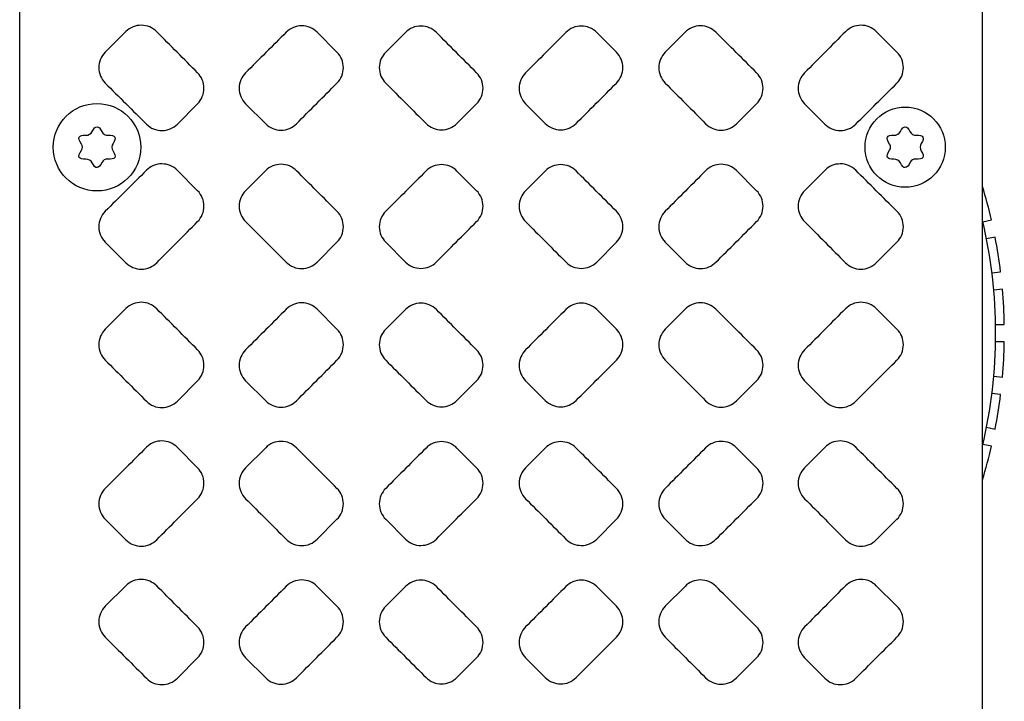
# Model space of a CAD drawing. Header units: millimetres. Extents: x 2329 to 5782, y 1296 to 2780.
# Tile 122 of 123: x 5715 to 5782, y 2290 to 2337. Entities that reach past the tile are written whole.
import ezdxf

# ---------------------------------------------------------------- set-up
doc = ezdxf.new("R2010")
doc.units = ezdxf.units.MM
doc.header["$LTSCALE"] = 0.3
doc.layers.add('00_COMPONENTS', color=7, linetype='Continuous')
doc.layers.add('51__DRAFT_DIMS', color=7, linetype='Continuous')
doc.styles.add('尺寸值样式', font='兰亭黑 GBK.TTF', dxfattribs={"height": 4})
doc.dimstyles.new('1直线标注', dxfattribs={"dimtxt": 4, "dimasz": 3, "dimexe": 2.5, "dimexo": 0, "dimtad": 1, "dimdec": 1, "dimdsep": 46, "dimtxsty": '尺寸值样式', "dimcen": 0, "dimclrd": 8, "dimclre": 8, "dimclrt": 7, "dimadec": 0, "dimazin": 0, "dimtp": 0.001, "dimtm": 0.001, "dimtfac": 1, "dimtdec": 1, "dimtmove": 0, "dimatfit": 0, "dimldrblk": '_FILLED', "dimfxl": 1, "dimtolj": 1, "dimlwd": 15, "dimlwe": 15, "dimarcsym": 0})

# ---------------------------------------------------------------- blocks, each defined once
blk = doc.blocks.new('*D386')
at = {"layer": '51__DRAFT_DIMS', "color": 8, "lineweight": 15}
for p, q in [((5720.16, 2341.844), (5703.871, 2341.844)), ((5706.371, 2338.844), (5706.371, 2229.844)), ((5720.16, 2226.844), (5703.871, 2226.844))]:
    blk.add_line(p, q, dxfattribs=at)
at = {"layer": '51__DRAFT_DIMS', "color": 8}
for points in [[(5706.871, 2338.844), (5705.871, 2338.844), (5706.371, 2341.844)], [(5705.871, 2229.844), (5706.871, 2229.844), (5706.371, 2226.844)]]:
    blk.add_solid(points, dxfattribs=at)
at = {"layer": 'Defpoints', "color": 0}
for p in [(5720.16, 2341.844), (5706.371, 2226.844), (5720.16, 2226.844)]:
    blk.add_point(p, dxfattribs=at)
at = {"layer": '51__DRAFT_DIMS', "color": 7, "insert": (5700.412, 2284.48), "char_height": 4, "attachment_point": 2, "rotation": 90, "line_spacing_factor": 0.9, "style": '尺寸值样式'}
blk.add_mtext('\\A1;115', dxfattribs=at)
blk = doc.blocks.new('_FILLED')
at = {"color": 0, "linetype": 'ByBlock'}
blk.add_solid([(0, 0), (-1, 0.167), (-1, -0.167)], dxfattribs=at)

msp = doc.modelspace()

# ---------------------------------------------------------------- linework, layer by layer
at = {"layer": '00_COMPONENTS'}
for p, q in [((5714.66036, 2223.7591), (5714.66036, 2344.92845)), ((5780.66036, 2223.7591), (5780.66036, 2344.92933)), ((5721.94088, 2336.02249), (5720.52501, 2334.61089)), ((5774.79571, 2334.61089), (5773.37985, 2336.02249)), ((5736.41076, 2334.61089), (5735.05084, 2335.97631)), ((5741.10538, 2335.96567), (5739.75131, 2334.61089)), ((5755.56941, 2334.61089), (5754.21534, 2335.96567)), ((5760.26989, 2335.97631), (5758.90996, 2334.61089)), ((5725.46858, 2329.68061), (5726.85657, 2331.07665)), ((5730.1467, 2331.07665), (5731.52313, 2329.70193)), ((5744.63309, 2329.72497), (5745.98169, 2331.07665)), ((5749.33903, 2331.07665), (5750.68763, 2329.72497)), ((5763.79759, 2329.70193), (5765.17402, 2331.07665)), ((5768.46415, 2331.07665), (5769.85214, 2329.68061)), ((5726.85657, 2325.11089), (5725.46858, 2326.50694)), ((5731.52313, 2326.48562), (5730.1467, 2325.11089)), ((5745.98169, 2325.11089), (5744.63309, 2326.46257)), ((5750.68763, 2326.46257), (5749.33903, 2325.11089)), ((5765.17402, 2325.11089), (5763.79759, 2326.48562)), ((5769.85214, 2326.50694), (5768.46415, 2325.11089)), ((5780.68962, 2322.97776), (5781.2766, 2323.10253)), ((5781.5261, 2321.92875), (5780.93912, 2321.80399)), ((5720.52501, 2321.57665), (5721.94088, 2320.16506)), ((5735.05084, 2320.21123), (5736.41076, 2321.57665)), ((5739.75131, 2321.57665), (5741.10538, 2320.22187)), ((5754.21534, 2320.22187), (5755.56941, 2321.57665)), ((5758.90996, 2321.57665), (5760.26989, 2320.21123)), ((5773.37985, 2320.16506), (5774.79571, 2321.57665)), ((5781.30665, 2319.48345), (5781.90346, 2319.54617)), ((5782.02889, 2318.35275), (5781.43209, 2318.29002)), ((5721.94088, 2317.02249), (5720.52501, 2315.61089)), ((5736.41076, 2315.61089), (5735.05084, 2316.97631)), ((5741.10538, 2316.96567), (5739.75131, 2315.61089)), ((5755.56941, 2315.61089), (5754.21534, 2316.96567)), ((5760.26989, 2316.97631), (5758.90996, 2315.61089)), ((5774.79571, 2315.61089), (5773.37985, 2317.02249)), ((5781.55505, 2315.94377), (5782.15514, 2315.94377)), ((5782.15514, 2314.74377), (5781.55505, 2314.74377)), ((5781.43209, 2312.39753), (5782.02889, 2312.3348)), ((5725.46858, 2310.68061), (5726.85657, 2312.07665)), ((5730.1467, 2312.07665), (5731.52313, 2310.70193)), ((5744.63309, 2310.72497), (5745.98169, 2312.07665)), ((5749.33903, 2312.07665), (5750.68763, 2310.72497)), ((5763.79759, 2310.70193), (5765.17402, 2312.07665)), ((5768.46415, 2312.07665), (5769.85214, 2310.68061)), ((5781.90346, 2311.14137), (5781.30665, 2311.2041)), ((5780.93912, 2308.88356), (5781.5261, 2308.75879)), ((5781.2766, 2307.58502), (5780.68962, 2307.70978)), ((5726.85657, 2306.11089), (5725.46858, 2307.50694)), ((5731.52313, 2307.48562), (5730.1467, 2306.11089)), ((5745.98169, 2306.11089), (5744.63309, 2307.46257)), ((5750.68763, 2307.46257), (5749.33903, 2306.11089)), ((5765.17402, 2306.11089), (5763.79759, 2307.48562)), ((5769.85214, 2307.50694), (5768.46415, 2306.11089)), ((5720.52501, 2302.57665), (5721.94088, 2301.16506)), ((5735.05084, 2301.21123), (5736.41076, 2302.57665)), ((5739.75131, 2302.57665), (5741.10538, 2301.22187)), ((5754.21534, 2301.22187), (5755.56941, 2302.57665)), ((5758.90996, 2302.57665), (5760.26989, 2301.21123)), ((5773.37985, 2301.16506), (5774.79571, 2302.57665)), ((5721.94088, 2298.02249), (5720.52501, 2296.61089)), ((5736.41076, 2296.61089), (5735.05084, 2297.97631)), ((5741.10538, 2297.96567), (5739.75131, 2296.61089)), ((5755.56941, 2296.61089), (5754.21534, 2297.96567)), ((5760.26989, 2297.97631), (5758.90996, 2296.61089)), ((5774.79571, 2296.61089), (5773.37985, 2298.02249)), ((5725.46858, 2291.68061), (5726.85657, 2293.07665)), ((5730.1467, 2293.07665), (5731.52313, 2291.70193)), ((5744.63309, 2291.72497), (5745.98169, 2293.07665)), ((5749.33903, 2293.07665), (5750.68763, 2291.72497)), ((5763.79759, 2291.70193), (5765.17402, 2293.07665)), ((5768.46415, 2293.07665), (5769.85214, 2291.68061))]:
    msp.add_line(p, q, dxfattribs=at)
for centre, radius in [((5719.96036, 2328.09377), 3), ((5775.36036, 2328.09377), 2.75)]:
    msp.add_circle(centre, radius, dxfattribs=at)
for centre, radius, start, end in [((5719.2043, 2329.40331), 0.48792, 267.192501, 332.8074989), ((5720.70106, 2329.37671), 0.46217, 206.7657738, 273.2342262), ((5774.6043, 2329.40331), 0.48792, 267.192501, 332.8074989), ((5776.10106, 2329.37671), 0.46217, 206.7657738, 273.2342262), ((5718.58747, 2328.09377), 0.37218, 325.3043116, 34.6956884), ((5721.47248, 2328.09377), 0.48792, 147.1925011, 212.807499), ((5773.98747, 2328.09377), 0.37218, 325.3043116, 34.6956884), ((5776.87248, 2328.09377), 0.48792, 147.1925011, 212.807499), ((5719.21966, 2326.81084), 0.46217, 26.7657738, 93.2342262), ((5720.64681, 2326.90481), 0.37218, 85.3043116, 154.6956884), ((5774.61966, 2326.81084), 0.46217, 26.7657738, 93.2342262), ((5776.04681, 2326.90481), 0.37218, 85.3043116, 154.6956884), ((5747.66036, 2315.34377), 34.5, 12.9964986, 16.9565918), ((5747.66036, 2315.34377), 33.9, 346.7848233, 13.2151767), ((5747.66036, 2315.34377), 34.5, 6.9964986, 11.0035014), ((5747.66036, 2315.34377), 34.5, 0.9964986, 5.0035014), ((5747.66036, 2315.34377), 34.5, 354.9964986, 359.0035014), ((5747.66036, 2315.34377), 34.5, 348.9964986, 353.0035014), ((5747.66036, 2315.34377), 34.5, 343.0434082, 347.0035014)]:
    msp.add_arc(centre, radius, start, end, dxfattribs=at)
for points, knots in [([(5724.05698, 2336.01289), (5723.91964, 2336.15106), (5723.58739, 2336.37582), (5723.0009, 2336.4956), (5722.41294, 2336.38248), (5722.07883, 2336.16002), (5721.94088, 2336.02249)], [0, 0, 0, 0, 0.25018143, 0.50003519, 0.74984514, 1, 1, 1, 1]), ([(5735.05084, 2335.97631), (5734.91343, 2336.11428), (5734.58081, 2336.33853), (5733.99394, 2336.45692), (5733.4062, 2336.34226), (5733.07251, 2336.11926), (5732.93473, 2335.98162)], [0, 0, 0, 0, 0.25005439, 0.49998772, 0.74990825, 1, 1, 1, 1]), ([(5743.22149, 2335.96354), (5743.08401, 2336.10137), (5742.75111, 2336.32525), (5742.16399, 2336.44257), (5741.57644, 2336.3268), (5741.24305, 2336.10341), (5741.10538, 2335.96567)], [0, 0, 0, 0, 0.24999706, 0.49995532, 0.74992163, 1, 1, 1, 1]), ([(5754.21534, 2335.96567), (5754.07774, 2336.10335), (5753.74445, 2336.32671), (5753.15702, 2336.44257), (5752.56978, 2336.32534), (5752.23678, 2336.10143), (5752.09923, 2335.96354)], [0, 0, 0, 0, 0.24996808, 0.49991307, 0.74989306, 1, 1, 1, 1]), ([(5762.38599, 2335.98162), (5762.24828, 2336.1192), (5761.9147, 2336.34216), (5761.32707, 2336.45692), (5760.74009, 2336.33863), (5760.40736, 2336.11433), (5760.26989, 2335.97631)], [0, 0, 0, 0, 0.24998124, 0.49988096, 0.74983609, 1, 1, 1, 1]), ([(5773.37985, 2336.02249), (5773.24196, 2336.15997), (5772.90796, 2336.38238), (5772.32011, 2336.4956), (5771.73351, 2336.37591), (5771.40114, 2336.15112), (5771.26374, 2336.01289)], [0, 0, 0, 0, 0.25004412, 0.49983423, 0.74970961, 1, 1, 1, 1]), ([(5720.52501, 2334.61089), (5720.38696, 2334.47326), (5720.16253, 2334.1397), (5720.04531, 2333.55102), (5720.16244, 2332.96223), (5720.3869, 2332.62856), (5720.52501, 2332.49087)], [0, 0, 0, 0, 0.24980948, 0.49993442, 0.75008231, 1, 1, 1, 1]), ([(5736.41076, 2332.49087), (5736.54823, 2332.62889), (5736.77101, 2332.96293), (5736.8869, 2333.55074), (5736.77111, 2334.13865), (5736.54829, 2334.4728), (5736.41076, 2334.61089)], [0, 0, 0, 0, 0.24994225, 0.49993409, 0.74994713, 1, 1, 1, 1]), ([(5739.75131, 2334.61089), (5739.61351, 2334.47302), (5739.38993, 2334.13919), (5739.27344, 2333.55102), (5739.38983, 2332.96274), (5739.61345, 2332.62881), (5739.75131, 2332.49087)], [0, 0, 0, 0, 0.24995954, 0.49993418, 0.74993047, 1, 1, 1, 1]), ([(5755.56941, 2332.49087), (5755.70721, 2332.62874), (5755.93079, 2332.96257), (5756.04729, 2333.55074), (5755.93089, 2334.13902), (5755.70727, 2334.47295), (5755.56941, 2334.61089)], [0, 0, 0, 0, 0.24995954, 0.49993419, 0.74993048, 1, 1, 1, 1]), ([(5758.90996, 2334.61089), (5758.77249, 2334.47287), (5758.54971, 2334.13883), (5758.43382, 2333.55103), (5758.54961, 2332.96311), (5758.77243, 2332.62896), (5758.90996, 2332.49087)], [0, 0, 0, 0, 0.24994225, 0.49993409, 0.74994713, 1, 1, 1, 1]), ([(5774.79571, 2332.49087), (5774.93376, 2332.6285), (5775.15819, 2332.96206), (5775.27541, 2333.55074), (5775.15829, 2334.13953), (5774.93382, 2334.4732), (5774.79571, 2334.61089)], [0, 0, 0, 0, 0.24980948, 0.49993442, 0.75008232, 1, 1, 1, 1]), ([(5726.85657, 2331.07665), (5726.99384, 2331.21472), (5727.21624, 2331.54885), (5727.33187, 2332.13652), (5727.21633, 2332.72431), (5726.9939, 2333.05855), (5726.85657, 2333.19668)], [0, 0, 0, 0, 0.24987219, 0.49993411, 0.7500173, 1, 1, 1, 1]), ([(5730.1467, 2333.19668), (5730.00876, 2333.05891), (5729.78476, 2332.72522), (5729.66792, 2332.13681), (5729.78467, 2331.54829), (5730.0087, 2331.21449), (5730.1467, 2331.07665)], [0, 0, 0, 0, 0.24990597, 0.49993428, 0.74998479, 1, 1, 1, 1]), ([(5745.98169, 2331.07665), (5746.11934, 2331.21462), (5746.34251, 2331.54855), (5746.45869, 2332.13652), (5746.34261, 2332.7246), (5746.1194, 2333.05865), (5745.98169, 2333.19668)], [0, 0, 0, 0, 0.24997142, 0.49993412, 0.74991814, 1, 1, 1, 1]), ([(5749.33903, 2333.19668), (5749.20138, 2333.05872), (5748.97821, 2332.72478), (5748.86203, 2332.13681), (5748.97811, 2331.54873), (5749.20133, 2331.21468), (5749.33903, 2331.07665)], [0, 0, 0, 0, 0.24997142, 0.49993412, 0.74991814, 1, 1, 1, 1]), ([(5765.17402, 2331.07665), (5765.31196, 2331.21442), (5765.53596, 2331.54812), (5765.6528, 2332.13652), (5765.53606, 2332.72504), (5765.31202, 2333.05885), (5765.17402, 2333.19668)], [0, 0, 0, 0, 0.24990597, 0.49993428, 0.74998479, 1, 1, 1, 1]), ([(5768.46415, 2333.19668), (5768.32688, 2333.05861), (5768.10448, 2332.72448), (5767.98885, 2332.13681), (5768.10439, 2331.54903), (5768.32682, 2331.21478), (5768.46415, 2331.07665)], [0, 0, 0, 0, 0.24987219, 0.49993411, 0.75001729, 1, 1, 1, 1]), ([(5719.6383, 2329.18034), (5719.74565, 2329.38929), (5719.96236, 2329.60019), (5720.17906, 2329.38537), (5720.28841, 2329.16857)], [0, 0, 0, 0, 0.49539461, 1, 1, 1, 1]), ([(5723.35247, 2329.67156), (5723.49034, 2329.53407), (5723.82429, 2329.31158), (5724.4121, 2329.19816), (5724.99876, 2329.31767), (5725.33117, 2329.5424), (5725.46858, 2329.68061)], [0, 0, 0, 0, 0.2500332, 0.49984055, 0.74972912, 1, 1, 1, 1]), ([(5731.52313, 2329.70193), (5731.66086, 2329.56436), (5731.9945, 2329.34147), (5732.58215, 2329.22691), (5733.16909, 2329.34538), (5733.50177, 2329.56974), (5733.63924, 2329.70778)], [0, 0, 0, 0, 0.24998645, 0.49987525, 0.7498231, 1, 1, 1, 1]), ([(5742.51698, 2329.72339), (5742.65457, 2329.58569), (5742.9878, 2329.36227), (5743.57519, 2329.24621), (5744.16247, 2329.36326), (5744.49553, 2329.58711), (5744.63309, 2329.72497)], [0, 0, 0, 0, 0.24996878, 0.49991851, 0.74989979, 1, 1, 1, 1]), ([(5750.68763, 2329.72497), (5750.82513, 2329.58716), (5751.15807, 2329.36335), (5751.74524, 2329.24621), (5752.33275, 2329.36217), (5752.66609, 2329.58564), (5752.80374, 2329.72339)], [0, 0, 0, 0, 0.24999028, 0.49994986, 0.74992099, 1, 1, 1, 1]), ([(5761.68148, 2329.70778), (5761.81888, 2329.56979), (5762.15145, 2329.34548), (5762.73828, 2329.22691), (5763.32605, 2329.34137), (5763.65979, 2329.5643), (5763.79759, 2329.70193)], [0, 0, 0, 0, 0.25006745, 0.4999935, 0.749903, 1, 1, 1, 1]), ([(5769.85214, 2329.68061), (5769.98949, 2329.54246), (5770.32179, 2329.31777), (5770.90833, 2329.19816), (5771.49626, 2329.31148), (5771.83032, 2329.53401), (5771.96825, 2329.67156)], [0, 0, 0, 0, 0.25016184, 0.50002875, 0.74985608, 1, 1, 1, 1]), ([(5775.0383, 2329.18034), (5775.14565, 2329.38929), (5775.36236, 2329.60019), (5775.57906, 2329.38537), (5775.68841, 2329.16857)], [0, 0, 0, 0, 0.49539461, 1, 1, 1, 1]), ([(5718.89347, 2328.30563), (5718.73811, 2328.53003), (5718.64495, 2328.84248), (5718.94576, 2328.92748), (5719.1804, 2328.91597)], [0, 0, 0, 0, 0.52076664, 1, 1, 1, 1]), ([(5720.72714, 2328.91528), (5720.96957, 2328.92897), (5721.26396, 2328.84871), (5721.18967, 2328.55559), (5721.06239, 2328.35814)], [0, 0, 0, 0, 0.50460539, 1, 1, 1, 1]), ([(5774.29347, 2328.30563), (5774.13811, 2328.53003), (5774.04495, 2328.84248), (5774.34576, 2328.92748), (5774.5804, 2328.91597)], [0, 0, 0, 0, 0.52076664, 1, 1, 1, 1]), ([(5776.12714, 2328.91528), (5776.36957, 2328.92897), (5776.66396, 2328.84871), (5776.58967, 2328.55559), (5776.46239, 2328.35814)], [0, 0, 0, 0, 0.50460539, 1, 1, 1, 1]), ([(5719.19358, 2327.27227), (5718.95115, 2327.25857), (5718.64412, 2327.34228), (5718.73811, 2327.65752), (5718.89347, 2327.88192)], [0, 0, 0, 0, 0.48383256, 1, 1, 1, 1]), ([(5721.06239, 2327.82941), (5721.18967, 2327.63196), (5721.26647, 2327.32895), (5720.94929, 2327.2534), (5720.67728, 2327.27574)], [0, 0, 0, 0, 0.47923336, 1, 1, 1, 1]), ([(5774.59358, 2327.27227), (5774.35115, 2327.25857), (5774.04412, 2327.34228), (5774.13811, 2327.65752), (5774.29347, 2327.88192)], [0, 0, 0, 0, 0.48383256, 1, 1, 1, 1]), ([(5776.46239, 2327.82941), (5776.58967, 2327.63196), (5776.66647, 2327.32895), (5776.34929, 2327.2534), (5776.07728, 2327.27574)], [0, 0, 0, 0, 0.47923336, 1, 1, 1, 1]), ([(5720.31034, 2327.06389), (5720.19368, 2326.81715), (5719.96767, 2326.57813), (5719.74166, 2326.80217), (5719.63231, 2327.01897)], [0, 0, 0, 0, 0.51616744, 1, 1, 1, 1]), ([(5725.46858, 2326.50694), (5725.33124, 2326.64509), (5724.99893, 2326.86978), (5724.41239, 2326.98938), (5723.82446, 2326.87606), (5723.4904, 2326.65354), (5723.35247, 2326.51599)], [0, 0, 0, 0, 0.25016184, 0.50002875, 0.74985608, 1, 1, 1, 1]), ([(5733.63924, 2326.47976), (5733.50184, 2326.61775), (5733.16927, 2326.84207), (5732.58244, 2326.96064), (5731.99468, 2326.84618), (5731.66093, 2326.62324), (5731.52313, 2326.48562)], [0, 0, 0, 0, 0.25006745, 0.4999935, 0.749903, 1, 1, 1, 1]), ([(5744.63309, 2326.46257), (5744.49559, 2326.60038), (5744.16265, 2326.82419), (5743.57548, 2326.94133), (5742.98798, 2326.82538), (5742.65463, 2326.60191), (5742.51698, 2326.46416)], [0, 0, 0, 0, 0.24999028, 0.49994986, 0.74992099, 1, 1, 1, 1]), ([(5752.80374, 2326.46416), (5752.66616, 2326.60185), (5752.33292, 2326.82528), (5751.74553, 2326.94133), (5751.15825, 2326.82429), (5750.82519, 2326.60044), (5750.68763, 2326.46257)], [0, 0, 0, 0, 0.24996878, 0.49991851, 0.74989978, 1, 1, 1, 1]), ([(5763.79759, 2326.48562), (5763.65986, 2326.62318), (5763.32622, 2326.84608), (5762.73857, 2326.96064), (5762.15163, 2326.84217), (5761.81895, 2326.61781), (5761.68148, 2326.47976)], [0, 0, 0, 0, 0.24998645, 0.49987524, 0.7498231, 1, 1, 1, 1]), ([(5771.96825, 2326.51599), (5771.83038, 2326.65348), (5771.49644, 2326.87597), (5770.90862, 2326.98939), (5770.32196, 2326.86987), (5769.98955, 2326.64514), (5769.85214, 2326.50694)], [0, 0, 0, 0, 0.2500332, 0.49984055, 0.74972912, 1, 1, 1, 1]), ([(5775.71034, 2327.06389), (5775.59368, 2326.81715), (5775.36767, 2326.57813), (5775.14166, 2326.80217), (5775.03231, 2327.01897)], [0, 0, 0, 0, 0.51616744, 1, 1, 1, 1]), ([(5726.85657, 2322.99087), (5726.99384, 2323.12893), (5727.21624, 2323.46306), (5727.33187, 2324.05074), (5727.21633, 2324.63852), (5726.9939, 2324.97276), (5726.85657, 2325.11089)], [0, 0, 0, 0, 0.24987219, 0.49993411, 0.7500173, 1, 1, 1, 1]), ([(5730.1467, 2325.11089), (5730.00876, 2324.97312), (5729.78476, 2324.63943), (5729.66792, 2324.05102), (5729.78467, 2323.46251), (5730.0087, 2323.1287), (5730.1467, 2322.99087)], [0, 0, 0, 0, 0.24990597, 0.49993428, 0.74998479, 1, 1, 1, 1]), ([(5745.98169, 2322.99087), (5746.11934, 2323.12883), (5746.34251, 2323.46277), (5746.45869, 2324.05074), (5746.34261, 2324.63882), (5746.1194, 2324.97287), (5745.98169, 2325.11089)], [0, 0, 0, 0, 0.24997142, 0.49993412, 0.74991814, 1, 1, 1, 1]), ([(5749.33903, 2325.11089), (5749.20138, 2324.97293), (5748.97821, 2324.63899), (5748.86203, 2324.05102), (5748.97811, 2323.46294), (5749.20133, 2323.12889), (5749.33903, 2322.99087)], [0, 0, 0, 0, 0.24997142, 0.49993412, 0.74991814, 1, 1, 1, 1]), ([(5765.17402, 2322.99087), (5765.31196, 2323.12864), (5765.53596, 2323.46233), (5765.6528, 2324.05074), (5765.53606, 2324.63925), (5765.31202, 2324.97306), (5765.17402, 2325.11089)], [0, 0, 0, 0, 0.24990597, 0.49993429, 0.7499848, 1, 1, 1, 1]), ([(5768.46415, 2325.11089), (5768.32688, 2324.97283), (5768.10448, 2324.6387), (5767.98885, 2324.05102), (5768.10439, 2323.46324), (5768.32682, 2323.129), (5768.46415, 2322.99087)], [0, 0, 0, 0, 0.24987219, 0.49993411, 0.75001729, 1, 1, 1, 1]), ([(5720.52501, 2323.69668), (5720.38696, 2323.55904), (5720.16253, 2323.22549), (5720.04531, 2322.63681), (5720.16244, 2322.04802), (5720.3869, 2321.71435), (5720.52501, 2321.57665)], [0, 0, 0, 0, 0.24980948, 0.49993442, 0.75008232, 1, 1, 1, 1]), ([(5736.41076, 2321.57665), (5736.54823, 2321.71468), (5736.77101, 2322.04872), (5736.8869, 2322.63652), (5736.77111, 2323.22444), (5736.54829, 2323.55859), (5736.41076, 2323.69668)], [0, 0, 0, 0, 0.24994225, 0.4999341, 0.74994713, 1, 1, 1, 1]), ([(5739.75131, 2323.69668), (5739.61351, 2323.5588), (5739.38993, 2323.22498), (5739.27344, 2322.63681), (5739.38983, 2322.04853), (5739.61345, 2321.7146), (5739.75131, 2321.57665)], [0, 0, 0, 0, 0.24995954, 0.49993419, 0.74993048, 1, 1, 1, 1]), ([(5755.56941, 2321.57665), (5755.70721, 2321.71453), (5755.93079, 2322.04835), (5756.04729, 2322.63652), (5755.93089, 2323.2248), (5755.70727, 2323.55874), (5755.56941, 2323.69668)], [0, 0, 0, 0, 0.24995954, 0.49993419, 0.74993048, 1, 1, 1, 1]), ([(5758.90996, 2323.69668), (5758.77249, 2323.55865), (5758.54971, 2323.22462), (5758.43382, 2322.63681), (5758.54961, 2322.04889), (5758.77243, 2321.71474), (5758.90996, 2321.57665)], [0, 0, 0, 0, 0.24994225, 0.49993409, 0.74994713, 1, 1, 1, 1]), ([(5774.79571, 2321.57665), (5774.93376, 2321.71429), (5775.15819, 2322.04784), (5775.27541, 2322.63652), (5775.15829, 2323.22532), (5774.93382, 2323.55898), (5774.79571, 2323.69668)], [0, 0, 0, 0, 0.24980948, 0.49993442, 0.75008232, 1, 1, 1, 1]), ([(5721.94088, 2320.16506), (5722.07876, 2320.02758), (5722.41277, 2319.80516), (5723.00061, 2319.69194), (5723.58721, 2319.81163), (5723.91958, 2320.03643), (5724.05698, 2320.17466)], [0, 0, 0, 0, 0.25004412, 0.49983423, 0.74970962, 1, 1, 1, 1]), ([(5732.93473, 2320.20593), (5733.07244, 2320.06835), (5733.40602, 2319.84538), (5733.99365, 2319.73063), (5734.58063, 2319.84892), (5734.91336, 2320.07321), (5735.05084, 2320.21123)], [0, 0, 0, 0, 0.24998125, 0.49988097, 0.7498361, 1, 1, 1, 1]), ([(5741.10538, 2320.22187), (5741.24298, 2320.0842), (5741.57627, 2319.86084), (5742.1637, 2319.74497), (5742.75094, 2319.8622), (5743.08394, 2320.08612), (5743.22149, 2320.22401)], [0, 0, 0, 0, 0.24996808, 0.49991307, 0.74989306, 1, 1, 1, 1]), ([(5752.09923, 2320.22401), (5752.23671, 2320.08618), (5752.56961, 2319.8623), (5753.15674, 2319.74497), (5753.74428, 2319.86074), (5754.07767, 2320.08414), (5754.21534, 2320.22187)], [0, 0, 0, 0, 0.24999706, 0.49995532, 0.74992163, 1, 1, 1, 1]), ([(5760.26989, 2320.21123), (5760.40729, 2320.07327), (5760.73991, 2319.84901), (5761.32678, 2319.73063), (5761.91452, 2319.84529), (5762.24822, 2320.06829), (5762.38599, 2320.20593)], [0, 0, 0, 0, 0.25005439, 0.49998772, 0.74990826, 1, 1, 1, 1]), ([(5771.26374, 2320.17466), (5771.40108, 2320.03649), (5771.73334, 2319.81173), (5772.31983, 2319.69195), (5772.90778, 2319.80507), (5773.24189, 2320.02752), (5773.37985, 2320.16506)], [0, 0, 0, 0, 0.25018143, 0.5000352, 0.74984515, 1, 1, 1, 1]), ([(5724.05698, 2317.01289), (5723.91964, 2317.15106), (5723.58739, 2317.37582), (5723.0009, 2317.4956), (5722.41294, 2317.38248), (5722.07883, 2317.16002), (5721.94088, 2317.02249)], [0, 0, 0, 0, 0.25018143, 0.50003519, 0.74984514, 1, 1, 1, 1]), ([(5735.05084, 2316.97631), (5734.91343, 2317.11428), (5734.58081, 2317.33853), (5733.99394, 2317.45692), (5733.4062, 2317.34226), (5733.07251, 2317.11926), (5732.93473, 2316.98162)], [0, 0, 0, 0, 0.25005439, 0.49998772, 0.74990825, 1, 1, 1, 1]), ([(5743.22149, 2316.96354), (5743.08401, 2317.10137), (5742.75111, 2317.32525), (5742.16399, 2317.44257), (5741.57644, 2317.3268), (5741.24305, 2317.10341), (5741.10538, 2316.96567)], [0, 0, 0, 0, 0.24999706, 0.49995532, 0.74992163, 1, 1, 1, 1]), ([(5754.21534, 2316.96567), (5754.07774, 2317.10335), (5753.74445, 2317.32671), (5753.15702, 2317.44257), (5752.56978, 2317.32534), (5752.23678, 2317.10143), (5752.09923, 2316.96354)], [0, 0, 0, 0, 0.24996808, 0.49991307, 0.74989306, 1, 1, 1, 1]), ([(5762.38599, 2316.98162), (5762.24828, 2317.1192), (5761.9147, 2317.34216), (5761.32707, 2317.45692), (5760.74009, 2317.33863), (5760.40736, 2317.11433), (5760.26989, 2316.97631)], [0, 0, 0, 0, 0.24998124, 0.49988096, 0.74983609, 1, 1, 1, 1]), ([(5773.37985, 2317.02249), (5773.24196, 2317.15997), (5772.90796, 2317.38238), (5772.32011, 2317.4956), (5771.73351, 2317.37591), (5771.40114, 2317.15112), (5771.26374, 2317.01289)], [0, 0, 0, 0, 0.25004412, 0.49983423, 0.74970961, 1, 1, 1, 1]), ([(5720.52501, 2315.61089), (5720.38696, 2315.47326), (5720.16253, 2315.1397), (5720.04531, 2314.55102), (5720.16244, 2313.96223), (5720.3869, 2313.62856), (5720.52501, 2313.49087)], [0, 0, 0, 0, 0.24980948, 0.49993442, 0.75008232, 1, 1, 1, 1]), ([(5736.41076, 2313.49087), (5736.54823, 2313.62889), (5736.77101, 2313.96293), (5736.8869, 2314.55074), (5736.77111, 2315.13865), (5736.54829, 2315.4728), (5736.41076, 2315.61089)], [0, 0, 0, 0, 0.24994225, 0.4999341, 0.74994713, 1, 1, 1, 1]), ([(5739.75131, 2315.61089), (5739.61351, 2315.47302), (5739.38993, 2315.13919), (5739.27344, 2314.55102), (5739.38983, 2313.96274), (5739.61345, 2313.62881), (5739.75131, 2313.49087)], [0, 0, 0, 0, 0.24995954, 0.49993418, 0.74993047, 1, 1, 1, 1]), ([(5755.56941, 2313.49087), (5755.70721, 2313.62874), (5755.93079, 2313.96257), (5756.04729, 2314.55074), (5755.93089, 2315.13902), (5755.70727, 2315.47295), (5755.56941, 2315.61089)], [0, 0, 0, 0, 0.24995954, 0.49993418, 0.74993047, 1, 1, 1, 1]), ([(5758.90996, 2315.61089), (5758.77249, 2315.47287), (5758.54971, 2315.13883), (5758.43382, 2314.55103), (5758.54961, 2313.96311), (5758.77243, 2313.62896), (5758.90996, 2313.49087)], [0, 0, 0, 0, 0.24994225, 0.49993409, 0.74994713, 1, 1, 1, 1]), ([(5774.79571, 2313.49087), (5774.93376, 2313.6285), (5775.15819, 2313.96206), (5775.27541, 2314.55074), (5775.15829, 2315.13953), (5774.93382, 2315.4732), (5774.79571, 2315.61089)], [0, 0, 0, 0, 0.24980948, 0.49993442, 0.75008232, 1, 1, 1, 1]), ([(5726.85657, 2312.07665), (5726.99384, 2312.21472), (5727.21624, 2312.54885), (5727.33187, 2313.13652), (5727.21633, 2313.72431), (5726.9939, 2314.05855), (5726.85657, 2314.19668)], [0, 0, 0, 0, 0.24987219, 0.49993411, 0.75001729, 1, 1, 1, 1]), ([(5730.1467, 2314.19668), (5730.00876, 2314.05891), (5729.78476, 2313.72522), (5729.66792, 2313.13681), (5729.78467, 2312.54829), (5730.0087, 2312.21449), (5730.1467, 2312.07665)], [0, 0, 0, 0, 0.24990597, 0.49993428, 0.74998479, 1, 1, 1, 1]), ([(5745.98169, 2312.07665), (5746.11934, 2312.21462), (5746.34251, 2312.54855), (5746.45869, 2313.13652), (5746.34261, 2313.7246), (5746.1194, 2314.05865), (5745.98169, 2314.19668)], [0, 0, 0, 0, 0.24997142, 0.49993412, 0.74991814, 1, 1, 1, 1]), ([(5749.33903, 2314.19668), (5749.20138, 2314.05872), (5748.97821, 2313.72478), (5748.86203, 2313.13681), (5748.97811, 2312.54873), (5749.20133, 2312.21468), (5749.33903, 2312.07665)], [0, 0, 0, 0, 0.24997142, 0.49993412, 0.74991814, 1, 1, 1, 1]), ([(5765.17402, 2312.07665), (5765.31196, 2312.21442), (5765.53596, 2312.54812), (5765.6528, 2313.13652), (5765.53606, 2313.72504), (5765.31202, 2314.05885), (5765.17402, 2314.19668)], [0, 0, 0, 0, 0.24990597, 0.49993429, 0.7499848, 1, 1, 1, 1]), ([(5768.46415, 2314.19668), (5768.32688, 2314.05861), (5768.10448, 2313.72448), (5767.98885, 2313.13681), (5768.10439, 2312.54903), (5768.32682, 2312.21478), (5768.46415, 2312.07665)], [0, 0, 0, 0, 0.24987219, 0.49993411, 0.75001729, 1, 1, 1, 1]), ([(5723.35247, 2310.67156), (5723.49034, 2310.53407), (5723.82429, 2310.31158), (5724.4121, 2310.19816), (5724.99876, 2310.31767), (5725.33117, 2310.5424), (5725.46858, 2310.68061)], [0, 0, 0, 0, 0.2500332, 0.49984056, 0.74972913, 1, 1, 1, 1]), ([(5731.52313, 2310.70193), (5731.66086, 2310.56436), (5731.9945, 2310.34147), (5732.58215, 2310.22691), (5733.16909, 2310.34538), (5733.50177, 2310.56974), (5733.63924, 2310.70778)], [0, 0, 0, 0, 0.24998645, 0.49987525, 0.7498231, 1, 1, 1, 1]), ([(5742.51698, 2310.72339), (5742.65457, 2310.58569), (5742.9878, 2310.36227), (5743.57519, 2310.24621), (5744.16247, 2310.36326), (5744.49553, 2310.58711), (5744.63309, 2310.72497)], [0, 0, 0, 0, 0.24996877, 0.49991851, 0.74989978, 1, 1, 1, 1]), ([(5750.68763, 2310.72497), (5750.82513, 2310.58716), (5751.15807, 2310.36335), (5751.74524, 2310.24621), (5752.33275, 2310.36217), (5752.66609, 2310.58564), (5752.80374, 2310.72339)], [0, 0, 0, 0, 0.24999028, 0.49994986, 0.74992099, 1, 1, 1, 1]), ([(5761.68148, 2310.70778), (5761.81888, 2310.56979), (5762.15145, 2310.34548), (5762.73828, 2310.22691), (5763.32605, 2310.34137), (5763.65979, 2310.5643), (5763.79759, 2310.70193)], [0, 0, 0, 0, 0.25006746, 0.49999351, 0.74990301, 1, 1, 1, 1]), ([(5769.85214, 2310.68061), (5769.98949, 2310.54246), (5770.32179, 2310.31777), (5770.90833, 2310.19816), (5771.49626, 2310.31148), (5771.83032, 2310.53401), (5771.96825, 2310.67156)], [0, 0, 0, 0, 0.25016184, 0.50002875, 0.74985609, 1, 1, 1, 1]), ([(5725.46858, 2307.50694), (5725.33124, 2307.64509), (5724.99893, 2307.86978), (5724.41239, 2307.98938), (5723.82446, 2307.87606), (5723.4904, 2307.65354), (5723.35247, 2307.51599)], [0, 0, 0, 0, 0.25016184, 0.50002875, 0.74985609, 1, 1, 1, 1]), ([(5733.63924, 2307.47976), (5733.50184, 2307.61775), (5733.16927, 2307.84207), (5732.58244, 2307.96064), (5731.99468, 2307.84618), (5731.66093, 2307.62324), (5731.52313, 2307.48562)], [0, 0, 0, 0, 0.25006745, 0.4999935, 0.749903, 1, 1, 1, 1]), ([(5744.63309, 2307.46257), (5744.49559, 2307.60038), (5744.16265, 2307.82419), (5743.57548, 2307.94133), (5742.98798, 2307.82538), (5742.65463, 2307.60191), (5742.51698, 2307.46416)], [0, 0, 0, 0, 0.24999028, 0.49994986, 0.74992099, 1, 1, 1, 1]), ([(5752.80374, 2307.46416), (5752.66616, 2307.60185), (5752.33292, 2307.82528), (5751.74553, 2307.94133), (5751.15825, 2307.82429), (5750.82519, 2307.60044), (5750.68763, 2307.46257)], [0, 0, 0, 0, 0.24996877, 0.49991851, 0.74989978, 1, 1, 1, 1]), ([(5763.79759, 2307.48562), (5763.65986, 2307.62318), (5763.32622, 2307.84608), (5762.73857, 2307.96064), (5762.15163, 2307.84217), (5761.81895, 2307.61781), (5761.68148, 2307.47976)], [0, 0, 0, 0, 0.24998645, 0.49987524, 0.7498231, 1, 1, 1, 1]), ([(5771.96825, 2307.51599), (5771.83038, 2307.65348), (5771.49644, 2307.87597), (5770.90862, 2307.98939), (5770.32196, 2307.86987), (5769.98955, 2307.64514), (5769.85214, 2307.50694)], [0, 0, 0, 0, 0.2500332, 0.49984055, 0.74972912, 1, 1, 1, 1]), ([(5726.85657, 2303.99087), (5726.99384, 2304.12893), (5727.21624, 2304.46306), (5727.33187, 2305.05074), (5727.21633, 2305.63852), (5726.9939, 2305.97276), (5726.85657, 2306.11089)], [0, 0, 0, 0, 0.24987219, 0.49993411, 0.7500173, 1, 1, 1, 1]), ([(5730.1467, 2306.11089), (5730.00876, 2305.97312), (5729.78476, 2305.63943), (5729.66792, 2305.05102), (5729.78467, 2304.46251), (5730.0087, 2304.1287), (5730.1467, 2303.99087)], [0, 0, 0, 0, 0.24990597, 0.49993428, 0.74998479, 1, 1, 1, 1]), ([(5745.98169, 2303.99087), (5746.11934, 2304.12883), (5746.34251, 2304.46277), (5746.45869, 2305.05074), (5746.34261, 2305.63882), (5746.1194, 2305.97287), (5745.98169, 2306.11089)], [0, 0, 0, 0, 0.24997142, 0.49993412, 0.74991814, 1, 1, 1, 1]), ([(5749.33903, 2306.11089), (5749.20138, 2305.97293), (5748.97821, 2305.63899), (5748.86203, 2305.05102), (5748.97811, 2304.46294), (5749.20133, 2304.12889), (5749.33903, 2303.99087)], [0, 0, 0, 0, 0.24997142, 0.49993412, 0.74991814, 1, 1, 1, 1]), ([(5765.17402, 2303.99087), (5765.31196, 2304.12864), (5765.53596, 2304.46233), (5765.6528, 2305.05074), (5765.53606, 2305.63925), (5765.31202, 2305.97306), (5765.17402, 2306.11089)], [0, 0, 0, 0, 0.24990597, 0.49993429, 0.7499848, 1, 1, 1, 1]), ([(5768.46415, 2306.11089), (5768.32688, 2305.97283), (5768.10448, 2305.6387), (5767.98885, 2305.05102), (5768.10439, 2304.46324), (5768.32682, 2304.129), (5768.46415, 2303.99087)], [0, 0, 0, 0, 0.24987219, 0.49993411, 0.7500173, 1, 1, 1, 1]), ([(5720.52501, 2304.69668), (5720.38696, 2304.55904), (5720.16253, 2304.22549), (5720.04531, 2303.63681), (5720.16244, 2303.04802), (5720.3869, 2302.71435), (5720.52501, 2302.57665)], [0, 0, 0, 0, 0.24980948, 0.49993441, 0.75008231, 1, 1, 1, 1]), ([(5736.41076, 2302.57665), (5736.54823, 2302.71468), (5736.77101, 2303.04872), (5736.8869, 2303.63652), (5736.77111, 2304.22444), (5736.54829, 2304.55859), (5736.41076, 2304.69668)], [0, 0, 0, 0, 0.24994225, 0.4999341, 0.74994713, 1, 1, 1, 1]), ([(5739.75131, 2304.69668), (5739.61351, 2304.5588), (5739.38993, 2304.22498), (5739.27344, 2303.63681), (5739.38983, 2303.04853), (5739.61345, 2302.7146), (5739.75131, 2302.57665)], [0, 0, 0, 0, 0.24995954, 0.49993418, 0.74993047, 1, 1, 1, 1]), ([(5755.56941, 2302.57665), (5755.70721, 2302.71453), (5755.93079, 2303.04835), (5756.04729, 2303.63652), (5755.93089, 2304.2248), (5755.70727, 2304.55874), (5755.56941, 2304.69668)], [0, 0, 0, 0, 0.24995954, 0.49993419, 0.74993048, 1, 1, 1, 1]), ([(5758.90996, 2304.69668), (5758.77249, 2304.55865), (5758.54971, 2304.22462), (5758.43382, 2303.63681), (5758.54961, 2303.04889), (5758.77243, 2302.71474), (5758.90996, 2302.57665)], [0, 0, 0, 0, 0.24994225, 0.4999341, 0.74994713, 1, 1, 1, 1]), ([(5774.79571, 2302.57665), (5774.93376, 2302.71429), (5775.15819, 2303.04784), (5775.27541, 2303.63652), (5775.15829, 2304.22532), (5774.93382, 2304.55898), (5774.79571, 2304.69668)], [0, 0, 0, 0, 0.24980948, 0.49993442, 0.75008232, 1, 1, 1, 1]), ([(5721.94088, 2301.16506), (5722.07876, 2301.02758), (5722.41277, 2300.80516), (5723.00061, 2300.69194), (5723.58721, 2300.81163), (5723.91958, 2301.03643), (5724.05698, 2301.17466)], [0, 0, 0, 0, 0.25004412, 0.49983423, 0.74970961, 1, 1, 1, 1]), ([(5732.93473, 2301.20593), (5733.07244, 2301.06835), (5733.40602, 2300.84538), (5733.99365, 2300.73063), (5734.58063, 2300.84892), (5734.91336, 2301.07321), (5735.05084, 2301.21123)], [0, 0, 0, 0, 0.24998124, 0.49988096, 0.74983609, 1, 1, 1, 1]), ([(5741.10538, 2301.22187), (5741.24298, 2301.0842), (5741.57627, 2300.86084), (5742.1637, 2300.74497), (5742.75094, 2300.8622), (5743.08394, 2301.08612), (5743.22149, 2301.22401)], [0, 0, 0, 0, 0.24996808, 0.49991307, 0.74989306, 1, 1, 1, 1]), ([(5752.09923, 2301.22401), (5752.23671, 2301.08618), (5752.56961, 2300.8623), (5753.15674, 2300.74497), (5753.74428, 2300.86074), (5754.07767, 2301.08414), (5754.21534, 2301.22187)], [0, 0, 0, 0, 0.24999706, 0.49995532, 0.74992163, 1, 1, 1, 1]), ([(5760.26989, 2301.21123), (5760.40729, 2301.07327), (5760.73991, 2300.84901), (5761.32678, 2300.73063), (5761.91452, 2300.84529), (5762.24822, 2301.06829), (5762.38599, 2301.20593)], [0, 0, 0, 0, 0.25005439, 0.49998772, 0.74990825, 1, 1, 1, 1]), ([(5771.26374, 2301.17466), (5771.40108, 2301.03649), (5771.73334, 2300.81173), (5772.31983, 2300.69195), (5772.90778, 2300.80507), (5773.24189, 2301.02752), (5773.37985, 2301.16506)], [0, 0, 0, 0, 0.25018143, 0.50003519, 0.74984514, 1, 1, 1, 1]), ([(5724.05698, 2298.01289), (5723.91964, 2298.15106), (5723.58739, 2298.37582), (5723.0009, 2298.4956), (5722.41294, 2298.38248), (5722.07883, 2298.16002), (5721.94088, 2298.02249)], [0, 0, 0, 0, 0.25018143, 0.50003519, 0.74984514, 1, 1, 1, 1]), ([(5735.05084, 2297.97631), (5734.91343, 2298.11428), (5734.58081, 2298.33853), (5733.99394, 2298.45692), (5733.4062, 2298.34226), (5733.07251, 2298.11926), (5732.93473, 2297.98162)], [0, 0, 0, 0, 0.25005439, 0.49998772, 0.74990825, 1, 1, 1, 1]), ([(5743.22149, 2297.96354), (5743.08401, 2298.10137), (5742.75111, 2298.32525), (5742.16399, 2298.44257), (5741.57644, 2298.3268), (5741.24305, 2298.10341), (5741.10538, 2297.96567)], [0, 0, 0, 0, 0.24999706, 0.49995532, 0.74992163, 1, 1, 1, 1]), ([(5754.21534, 2297.96567), (5754.07774, 2298.10335), (5753.74445, 2298.32671), (5753.15702, 2298.44257), (5752.56978, 2298.32534), (5752.23678, 2298.10143), (5752.09923, 2297.96354)], [0, 0, 0, 0, 0.24996808, 0.49991307, 0.74989306, 1, 1, 1, 1]), ([(5762.38599, 2297.98162), (5762.24828, 2298.1192), (5761.9147, 2298.34216), (5761.32707, 2298.45692), (5760.74009, 2298.33863), (5760.40736, 2298.11433), (5760.26989, 2297.97631)], [0, 0, 0, 0, 0.24998124, 0.49988096, 0.74983609, 1, 1, 1, 1]), ([(5773.37985, 2298.02249), (5773.24196, 2298.15997), (5772.90796, 2298.38238), (5772.32011, 2298.4956), (5771.73351, 2298.37591), (5771.40114, 2298.15112), (5771.26374, 2298.01289)], [0, 0, 0, 0, 0.25004412, 0.49983423, 0.74970961, 1, 1, 1, 1]), ([(5720.52501, 2296.61089), (5720.38696, 2296.47326), (5720.16253, 2296.1397), (5720.04531, 2295.55102), (5720.16244, 2294.96223), (5720.3869, 2294.62856), (5720.52501, 2294.49087)], [0, 0, 0, 0, 0.24980948, 0.49993441, 0.75008231, 1, 1, 1, 1]), ([(5736.41076, 2294.49087), (5736.54823, 2294.62889), (5736.77101, 2294.96293), (5736.8869, 2295.55074), (5736.77111, 2296.13865), (5736.54829, 2296.4728), (5736.41076, 2296.61089)], [0, 0, 0, 0, 0.24994225, 0.49993409, 0.74994713, 1, 1, 1, 1]), ([(5739.75131, 2296.61089), (5739.61351, 2296.47302), (5739.38993, 2296.13919), (5739.27344, 2295.55102), (5739.38983, 2294.96274), (5739.61345, 2294.62881), (5739.75131, 2294.49087)], [0, 0, 0, 0, 0.24995954, 0.49993418, 0.74993047, 1, 1, 1, 1]), ([(5755.56941, 2294.49087), (5755.70721, 2294.62874), (5755.93079, 2294.96257), (5756.04729, 2295.55074), (5755.93089, 2296.13902), (5755.70727, 2296.47295), (5755.56941, 2296.61089)], [0, 0, 0, 0, 0.24995954, 0.49993419, 0.74993048, 1, 1, 1, 1]), ([(5758.90996, 2296.61089), (5758.77249, 2296.47287), (5758.54971, 2296.13883), (5758.43382, 2295.55103), (5758.54961, 2294.96311), (5758.77243, 2294.62896), (5758.90996, 2294.49087)], [0, 0, 0, 0, 0.24994225, 0.49993409, 0.74994713, 1, 1, 1, 1]), ([(5774.79571, 2294.49087), (5774.93376, 2294.6285), (5775.15819, 2294.96206), (5775.27541, 2295.55074), (5775.15829, 2296.13953), (5774.93382, 2296.4732), (5774.79571, 2296.61089)], [0, 0, 0, 0, 0.24980948, 0.49993441, 0.75008231, 1, 1, 1, 1]), ([(5726.85657, 2293.07665), (5726.99384, 2293.21472), (5727.21624, 2293.54885), (5727.33187, 2294.13652), (5727.21633, 2294.72431), (5726.9939, 2295.05855), (5726.85657, 2295.19668)], [0, 0, 0, 0, 0.24987219, 0.49993411, 0.7500173, 1, 1, 1, 1]), ([(5730.1467, 2295.19668), (5730.00876, 2295.05891), (5729.78476, 2294.72522), (5729.66792, 2294.13681), (5729.78467, 2293.54829), (5730.0087, 2293.21449), (5730.1467, 2293.07665)], [0, 0, 0, 0, 0.24990597, 0.49993428, 0.74998479, 1, 1, 1, 1]), ([(5745.98169, 2293.07665), (5746.11934, 2293.21462), (5746.34251, 2293.54855), (5746.45869, 2294.13652), (5746.34261, 2294.7246), (5746.1194, 2295.05865), (5745.98169, 2295.19668)], [0, 0, 0, 0, 0.24997142, 0.49993412, 0.74991814, 1, 1, 1, 1]), ([(5749.33903, 2295.19668), (5749.20138, 2295.05872), (5748.97821, 2294.72478), (5748.86203, 2294.13681), (5748.97811, 2293.54873), (5749.20133, 2293.21468), (5749.33903, 2293.07665)], [0, 0, 0, 0, 0.24997142, 0.49993412, 0.74991814, 1, 1, 1, 1]), ([(5765.17402, 2293.07665), (5765.31196, 2293.21442), (5765.53596, 2293.54812), (5765.6528, 2294.13652), (5765.53606, 2294.72504), (5765.31202, 2295.05885), (5765.17402, 2295.19668)], [0, 0, 0, 0, 0.24990597, 0.49993428, 0.74998479, 1, 1, 1, 1]), ([(5768.46415, 2295.19668), (5768.32688, 2295.05861), (5768.10448, 2294.72448), (5767.98885, 2294.13681), (5768.10439, 2293.54903), (5768.32682, 2293.21478), (5768.46415, 2293.07665)], [0, 0, 0, 0, 0.24987219, 0.49993411, 0.7500173, 1, 1, 1, 1]), ([(5723.35247, 2291.67156), (5723.49034, 2291.53407), (5723.82429, 2291.31158), (5724.4121, 2291.19816), (5724.99876, 2291.31767), (5725.33117, 2291.5424), (5725.46858, 2291.68061)], [0, 0, 0, 0, 0.2500332, 0.49984055, 0.74972912, 1, 1, 1, 1]), ([(5731.52313, 2291.70193), (5731.66086, 2291.56436), (5731.9945, 2291.34147), (5732.58215, 2291.22691), (5733.16909, 2291.34538), (5733.50177, 2291.56974), (5733.63924, 2291.70778)], [0, 0, 0, 0, 0.24998645, 0.49987525, 0.7498231, 1, 1, 1, 1]), ([(5742.51698, 2291.72339), (5742.65457, 2291.58569), (5742.9878, 2291.36227), (5743.57519, 2291.24621), (5744.16247, 2291.36326), (5744.49553, 2291.58711), (5744.63309, 2291.72497)], [0, 0, 0, 0, 0.24996877, 0.49991851, 0.74989978, 1, 1, 1, 1]), ([(5750.68763, 2291.72497), (5750.82513, 2291.58716), (5751.15807, 2291.36335), (5751.74524, 2291.24621), (5752.33275, 2291.36217), (5752.66609, 2291.58564), (5752.80374, 2291.72339)], [0, 0, 0, 0, 0.24999028, 0.49994986, 0.74992099, 1, 1, 1, 1]), ([(5761.68148, 2291.70778), (5761.81888, 2291.56979), (5762.15145, 2291.34548), (5762.73828, 2291.22691), (5763.32605, 2291.34137), (5763.65979, 2291.5643), (5763.79759, 2291.70193)], [0, 0, 0, 0, 0.25006746, 0.49999351, 0.74990301, 1, 1, 1, 1]), ([(5769.85214, 2291.68061), (5769.98949, 2291.54246), (5770.32179, 2291.31777), (5770.90833, 2291.19816), (5771.49626, 2291.31148), (5771.83032, 2291.53401), (5771.96825, 2291.67156)], [0, 0, 0, 0, 0.25016184, 0.50002875, 0.74985609, 1, 1, 1, 1])]:
    msp.add_open_spline(points, degree=3, knots=knots, dxfattribs=at)
for points in [[(5726.85657, 2333.19668), (5725.92326, 2334.1353), (5724.99006, 2335.07403), (5724.05698, 2336.01289)], [(5771.26374, 2336.01289), (5770.33066, 2335.07403), (5769.39747, 2334.1353), (5768.46415, 2333.19668)], [(5732.93473, 2335.98162), (5732.0055, 2335.05319), (5731.07616, 2334.12487), (5730.1467, 2333.19668)], [(5745.98169, 2333.19668), (5745.06151, 2334.11885), (5744.14144, 2335.04114), (5743.22149, 2335.96354)], [(5752.09923, 2335.96354), (5751.17928, 2335.04114), (5750.25922, 2334.11885), (5749.33903, 2333.19668)], [(5765.17402, 2333.19668), (5764.24456, 2334.12487), (5763.31522, 2335.05319), (5762.38599, 2335.98162)], [(5720.52501, 2332.49087), (5721.46762, 2331.55122), (5722.41011, 2330.61145), (5723.35247, 2329.67156)], [(5733.63924, 2329.70778), (5734.56296, 2330.6356), (5735.4868, 2331.56329), (5736.41076, 2332.49087)], [(5739.75131, 2332.49087), (5740.67332, 2331.56849), (5741.59521, 2330.646), (5742.51698, 2329.72339)], [(5752.80374, 2329.72339), (5753.72551, 2330.646), (5754.6474, 2331.56849), (5755.56941, 2332.49087)], [(5758.90996, 2332.49087), (5759.83392, 2331.56329), (5760.75776, 2330.6356), (5761.68148, 2329.70778)], [(5771.96825, 2329.67156), (5772.91061, 2330.61145), (5773.8531, 2331.55122), (5774.79571, 2332.49087)], [(5723.35247, 2326.51599), (5722.41011, 2325.5761), (5721.46762, 2324.63633), (5720.52501, 2323.69668)], [(5736.41076, 2323.69668), (5735.4868, 2324.62426), (5734.56296, 2325.55195), (5733.63924, 2326.47976)], [(5742.51698, 2326.46416), (5741.59521, 2325.54155), (5740.67332, 2324.61906), (5739.75131, 2323.69668)], [(5755.56941, 2323.69668), (5754.6474, 2324.61906), (5753.72551, 2325.54155), (5752.80374, 2326.46416)], [(5761.68148, 2326.47976), (5760.75776, 2325.55195), (5759.83392, 2324.62426), (5758.90996, 2323.69668)], [(5774.79571, 2323.69668), (5773.8531, 2324.63633), (5772.91061, 2325.5761), (5771.96825, 2326.51599)], [(5724.05698, 2320.17466), (5724.99006, 2321.11352), (5725.92326, 2322.05225), (5726.85657, 2322.99087)], [(5730.1467, 2322.99087), (5731.07616, 2322.06267), (5732.0055, 2321.13436), (5732.93473, 2320.20593)], [(5743.22149, 2320.22401), (5744.14144, 2321.14641), (5745.06151, 2322.0687), (5745.98169, 2322.99087)], [(5749.33903, 2322.99087), (5750.25922, 2322.0687), (5751.17928, 2321.14641), (5752.09923, 2320.22401)], [(5762.38599, 2320.20593), (5763.31522, 2321.13436), (5764.24456, 2322.06267), (5765.17402, 2322.99087)], [(5768.46415, 2322.99087), (5769.39747, 2322.05225), (5770.33066, 2321.11352), (5771.26374, 2320.17466)], [(5726.85657, 2314.19668), (5725.92326, 2315.1353), (5724.99006, 2316.07403), (5724.05698, 2317.01289)], [(5732.93473, 2316.98162), (5732.0055, 2316.05319), (5731.07616, 2315.12487), (5730.1467, 2314.19668)], [(5745.98169, 2314.19668), (5745.06151, 2315.11885), (5744.14144, 2316.04114), (5743.22149, 2316.96354)], [(5752.09923, 2316.96354), (5751.17928, 2316.04114), (5750.25922, 2315.11885), (5749.33903, 2314.19668)], [(5765.17402, 2314.19668), (5764.24456, 2315.12487), (5763.31522, 2316.05319), (5762.38599, 2316.98162)], [(5771.26374, 2317.01289), (5770.33066, 2316.07403), (5769.39747, 2315.1353), (5768.46415, 2314.19668)], [(5720.52501, 2313.49087), (5721.46762, 2312.55122), (5722.41011, 2311.61145), (5723.35247, 2310.67156)], [(5733.63924, 2310.70778), (5734.56296, 2311.6356), (5735.4868, 2312.56329), (5736.41076, 2313.49087)], [(5739.75131, 2313.49087), (5740.67332, 2312.56849), (5741.59521, 2311.646), (5742.51698, 2310.72339)], [(5752.80374, 2310.72339), (5753.72551, 2311.646), (5754.6474, 2312.56849), (5755.56941, 2313.49087)], [(5758.90996, 2313.49087), (5759.83392, 2312.56329), (5760.75776, 2311.6356), (5761.68148, 2310.70778)], [(5771.96825, 2310.67156), (5772.91061, 2311.61145), (5773.8531, 2312.55122), (5774.79571, 2313.49087)], [(5723.35247, 2307.51599), (5722.41011, 2306.5761), (5721.46762, 2305.63633), (5720.52501, 2304.69668)], [(5736.41076, 2304.69668), (5735.4868, 2305.62426), (5734.56296, 2306.55195), (5733.63924, 2307.47976)], [(5742.51698, 2307.46416), (5741.59521, 2306.54155), (5740.67332, 2305.61906), (5739.75131, 2304.69668)], [(5755.56941, 2304.69668), (5754.6474, 2305.61906), (5753.72551, 2306.54155), (5752.80374, 2307.46416)], [(5761.68148, 2307.47976), (5760.75776, 2306.55195), (5759.83392, 2305.62426), (5758.90996, 2304.69668)], [(5774.79571, 2304.69668), (5773.8531, 2305.63633), (5772.91061, 2306.5761), (5771.96825, 2307.51599)], [(5724.05698, 2301.17466), (5724.99006, 2302.11352), (5725.92326, 2303.05225), (5726.85657, 2303.99087)], [(5730.1467, 2303.99087), (5731.07616, 2303.06267), (5732.0055, 2302.13436), (5732.93473, 2301.20593)], [(5743.22149, 2301.22401), (5744.14144, 2302.14641), (5745.06151, 2303.0687), (5745.98169, 2303.99087)], [(5749.33903, 2303.99087), (5750.25922, 2303.0687), (5751.17928, 2302.14641), (5752.09923, 2301.22401)], [(5762.38599, 2301.20593), (5763.31522, 2302.13436), (5764.24456, 2303.06267), (5765.17402, 2303.99087)], [(5768.46415, 2303.99087), (5769.39747, 2303.05225), (5770.33066, 2302.11352), (5771.26374, 2301.17466)], [(5726.85657, 2295.19668), (5725.92326, 2296.1353), (5724.99006, 2297.07403), (5724.05698, 2298.01289)], [(5732.93473, 2297.98162), (5732.0055, 2297.05319), (5731.07616, 2296.12487), (5730.1467, 2295.19668)], [(5745.98169, 2295.19668), (5745.06151, 2296.11885), (5744.14144, 2297.04114), (5743.22149, 2297.96354)], [(5752.09923, 2297.96354), (5751.17928, 2297.04114), (5750.25922, 2296.11885), (5749.33903, 2295.19668)], [(5765.17402, 2295.19668), (5764.24456, 2296.12487), (5763.31522, 2297.05319), (5762.38599, 2297.98162)], [(5771.26374, 2298.01289), (5770.33066, 2297.07403), (5769.39747, 2296.1353), (5768.46415, 2295.19668)], [(5720.52501, 2294.49087), (5721.46762, 2293.55122), (5722.41011, 2292.61145), (5723.35247, 2291.67156)], [(5733.63924, 2291.70778), (5734.56296, 2292.6356), (5735.4868, 2293.56329), (5736.41076, 2294.49087)], [(5739.75131, 2294.49087), (5740.67332, 2293.56849), (5741.59521, 2292.646), (5742.51698, 2291.72339)], [(5752.80374, 2291.72339), (5753.72551, 2292.646), (5754.6474, 2293.56849), (5755.56941, 2294.49087)], [(5758.90996, 2294.49087), (5759.83392, 2293.56329), (5760.75776, 2292.6356), (5761.68148, 2291.70778)], [(5771.96825, 2291.67156), (5772.91061, 2292.61145), (5773.8531, 2293.55122), (5774.79571, 2294.49087)]]:
    msp.add_open_spline(points, degree=3, dxfattribs=at)

# ---------------------------------------------------------------- dimensions: what is measured, and where the dimension line sits
at = {"layer": '51__DRAFT_DIMS'}
dim = msp.add_linear_dim(base=(5706.37074, 2226.84377), p1=(5720.16036, 2341.84377), p2=(5720.16036, 2226.84377), angle=270, dimstyle='1直线标注', dxfattribs=at)
dim.commit()
dim.dimension.update_dxf_attribs({"geometry": '*D386', "text_midpoint": (5706.37074, 2284.4805), "dimtype": 160})

doc.saveas('drawing.dxf')
